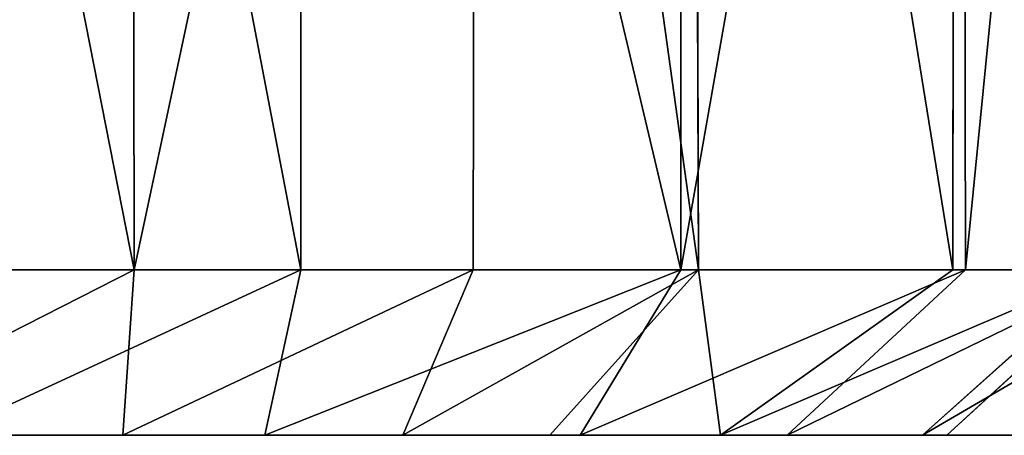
# Model space of a CAD drawing. Extents: x 0 to 35.8, y 0 to 27.5.
# Tile 29 of 256: x 10.68 to 11.136, y 0.707 to 0.9. Entities that reach past the tile are written whole.
import ezdxf

# ---------------------------------------------------------------- set-up
doc = ezdxf.new("R2010")
doc.units = 0
doc.header["$MEASUREMENT"] = 0
doc.layers.get('0').update_dxf_attribs({"color": 13, "linetype": 'CONTINUOUS'})
doc.layers.add('HDI8056C_KNOBS_-_2_1', color=252, linetype='CONTINUOUS')

# ---------------------------------------------------------------- blocks, each defined once
blk = doc.blocks.new('RGM8658UC_TRADECAD_V06_DXF')
at = {"layer": 'HDI8056C_KNOBS_-_2_1', "color": 0}
for p, q in [((10.7328, 0.7841, 3.7921), (10.7318, 1.5272, 3.7907)), ((10.7328, 0.7841, 3.7921), (10.7318, 1.5272, 3.7907)), ((10.8102, 1.5273, 2.0878), (10.8101, 0.7841, 2.0889)), ((10.8102, 1.5273, 2.0878), (10.8101, 0.7841, 2.0889)), ((10.8912, 1.5272, 3.6785), (10.89, 0.7841, 3.6796)), ((10.8912, 1.5272, 3.6785), (10.89, 0.7841, 3.6796)), ((10.9863, 0.7841, 2.2465), (10.9862, 1.5272, 2.2412)), ((10.9863, 0.7841, 2.2465), (10.9862, 1.5272, 2.2412)), ((10.9944, 0.7841, 3.5797), (10.9923, 1.5272, 3.5826)), ((10.9944, 0.7841, 3.5797), (10.9923, 1.5272, 3.5826)), ((11.1132, 1.5272, 3.4186), (11.1124, 0.7841, 3.418)), ((11.1132, 1.5272, 3.4186), (11.1124, 0.7841, 3.418)), ((11.1183, 0.7841, 2.4289), (11.1168, 1.5271, 2.4296)), ((11.1183, 0.7841, 2.4289), (11.1168, 1.5271, 2.4296)), ((10.7328, 0.7841, 3.7921), (10.5847, 0.7841, 3.865)), ((10.7328, 0.7841, 3.7921), (10.5847, 0.7841, 3.865)), ((10.6621, 0.7841, 1.9996), (10.8101, 0.7841, 2.0889)), ((10.6621, 0.7841, 1.9996), (10.8101, 0.7841, 2.0889)), ((10.7275, 0.7073, 3.6966), (10.7328, 0.7841, 3.7921)), ((10.7275, 0.7073, 3.6966), (10.7328, 0.7841, 3.7921)), ((10.89, 0.7841, 3.6796), (10.7328, 0.7841, 3.7921)), ((10.89, 0.7841, 3.6796), (10.7328, 0.7841, 3.7921)), ((10.8101, 0.7841, 2.0889), (10.7934, 0.7073, 2.1737)), ((10.8101, 0.7841, 2.0889), (10.7934, 0.7073, 2.1737)), ((10.8101, 0.7841, 2.0889), (10.9863, 0.7841, 2.2465)), ((10.8101, 0.7841, 2.0889), (10.9863, 0.7841, 2.2465)), ((10.89, 0.7841, 3.6796), (10.8574, 0.7073, 3.5848)), ((10.89, 0.7841, 3.6796), (10.8574, 0.7073, 3.5848)), ((10.9944, 0.7841, 3.5797), (10.89, 0.7841, 3.6796)), ((10.9944, 0.7841, 3.5797), (10.89, 0.7841, 3.6796)), ((10.9255, 0.7073, 3.5194), (10.9944, 0.7841, 3.5797)), ((10.9255, 0.7073, 3.5194), (10.9944, 0.7841, 3.5797)), ((10.9396, 0.7073, 2.3124), (10.9863, 0.7841, 2.2465)), ((10.9396, 0.7073, 2.3124), (10.9863, 0.7841, 2.2465)), ((10.9863, 0.7841, 2.2465), (11.1183, 0.7841, 2.4289)), ((10.9863, 0.7841, 2.2465), (11.1183, 0.7841, 2.4289)), ((11.1124, 0.7841, 3.418), (10.9944, 0.7841, 3.5797)), ((11.1124, 0.7841, 3.418), (10.9944, 0.7841, 3.5797)), ((11.1124, 0.7841, 3.418), (11.0046, 0.7073, 3.4186)), ((11.1124, 0.7841, 3.418), (11.0046, 0.7073, 3.4186)), ((11.1183, 0.7841, 2.4289), (11.0355, 0.7073, 2.4524)), ((11.1183, 0.7841, 2.4289), (11.0355, 0.7073, 2.4524)), ((11.0983, 0.7073, 3.2384), (11.184, 0.7841, 3.2561)), ((11.0983, 0.7073, 3.2384), (11.184, 0.7841, 3.2561)), ((11.1096, 0.7073, 2.6034), (11.1932, 0.7841, 2.6179)), ((11.1096, 0.7073, 2.6034), (11.1932, 0.7841, 2.6179)), ((11.184, 0.7841, 3.2561), (11.1124, 0.7841, 3.418)), ((11.184, 0.7841, 3.2561), (11.1124, 0.7841, 3.418)), ((11.1183, 0.7841, 2.4289), (11.1932, 0.7841, 2.6179)), ((11.1183, 0.7841, 2.4289), (11.1932, 0.7841, 2.6179)), ((10.5756, 0.7073, 2.9809), (10.7215, 0.7073, 2.9881)), ((10.5756, 0.7073, 3.1976), (10.7217, 0.7073, 3.204)), ((10.5756, 0.7073, 2.9809), (10.7215, 0.7073, 2.9881)), ((10.5756, 0.7073, 3.1976), (10.7217, 0.7073, 3.204)), ((10.5762, 0.7073, 2.7328), (10.7348, 0.7073, 2.7704)), ((10.5762, 0.7073, 2.7328), (10.7348, 0.7073, 2.7704)), ((10.5763, 0.7073, 3.4472), (10.7156, 0.7073, 3.4399)), ((10.5763, 0.7073, 3.4472), (10.7156, 0.7073, 3.4399)), ((10.5822, 0.7073, 3.7688), (10.7275, 0.7073, 3.6966)), ((10.5822, 0.7073, 3.7688), (10.7275, 0.7073, 3.6966)), ((10.7468, 0.7073, 2.5689), (10.5912, 0.7073, 2.5233)), ((10.7468, 0.7073, 2.5689), (10.5912, 0.7073, 2.5233)), ((10.61, 0.7073, 2.3054), (10.7621, 0.7073, 2.3662)), ((10.61, 0.7073, 2.3054), (10.7621, 0.7073, 2.3662)), ((10.7934, 0.7073, 2.1737), (10.6445, 0.7073, 2.0833)), ((10.7934, 0.7073, 2.1737), (10.6445, 0.7073, 2.0833)), ((10.7156, 0.7073, 3.4399), (10.8635, 0.7073, 3.4195)), ((10.7217, 0.7073, 3.204), (10.7156, 0.7073, 3.4399)), ((10.7217, 0.7073, 3.204), (10.7156, 0.7073, 3.4399)), ((10.7275, 0.7073, 3.6966), (10.7156, 0.7073, 3.4399)), ((10.7156, 0.7073, 3.4399), (10.8635, 0.7073, 3.4195)), ((10.7275, 0.7073, 3.6966), (10.7156, 0.7073, 3.4399)), ((10.7215, 0.7073, 2.9881), (10.9506, 0.7073, 3.0286)), ((10.7348, 0.7073, 2.7704), (10.7215, 0.7073, 2.9881)), ((10.7348, 0.7073, 2.7704), (10.7215, 0.7073, 2.9881)), ((10.7217, 0.7073, 3.204), (10.7215, 0.7073, 2.9881)), ((10.7215, 0.7073, 2.9881), (10.9506, 0.7073, 3.0286)), ((10.7217, 0.7073, 3.204), (10.7215, 0.7073, 2.9881)), ((10.9356, 0.7073, 3.2191), (10.7217, 0.7073, 3.204)), ((10.9356, 0.7073, 3.2191), (10.7217, 0.7073, 3.204)), ((10.7275, 0.7073, 3.6966), (10.8574, 0.7073, 3.5848)), ((10.7275, 0.7073, 3.6966), (10.8574, 0.7073, 3.5848)), ((10.7348, 0.7073, 2.7704), (10.7468, 0.7073, 2.5689)), ((10.9616, 0.7073, 2.8445), (10.7348, 0.7073, 2.7704)), ((10.7348, 0.7073, 2.7704), (10.7468, 0.7073, 2.5689)), ((10.9616, 0.7073, 2.8445), (10.7348, 0.7073, 2.7704)), ((10.9521, 0.7073, 2.6701), (10.7468, 0.7073, 2.5689)), ((10.7621, 0.7073, 2.3662), (10.7468, 0.7073, 2.5689)), ((10.9521, 0.7073, 2.6701), (10.7468, 0.7073, 2.5689)), ((10.7621, 0.7073, 2.3662), (10.7468, 0.7073, 2.5689)), ((10.7621, 0.7073, 2.3662), (10.925, 0.7073, 2.4836)), ((10.7934, 0.7073, 2.1737), (10.7621, 0.7073, 2.3662)), ((10.7934, 0.7073, 2.1737), (10.7621, 0.7073, 2.3662)), ((10.7621, 0.7073, 2.3662), (10.925, 0.7073, 2.4836)), ((10.9396, 0.7073, 2.3124), (10.7934, 0.7073, 2.1737)), ((10.9396, 0.7073, 2.3124), (10.7934, 0.7073, 2.1737)), ((10.8574, 0.7073, 3.5848), (10.9255, 0.7073, 3.5194)), ((10.8635, 0.7073, 3.4195), (10.8574, 0.7073, 3.5848)), ((10.8635, 0.7073, 3.4195), (10.8574, 0.7073, 3.5848)), ((10.8574, 0.7073, 3.5848), (10.9255, 0.7073, 3.5194)), ((10.8635, 0.7073, 3.4195), (10.9356, 0.7073, 3.2191)), ((11.0046, 0.7073, 3.4186), (10.8635, 0.7073, 3.4195)), ((11.0046, 0.7073, 3.4186), (10.8635, 0.7073, 3.4195)), ((10.8635, 0.7073, 3.4195), (10.9356, 0.7073, 3.2191)), ((10.925, 0.7073, 2.4836), (10.9396, 0.7073, 2.3124)), ((10.925, 0.7073, 2.4836), (11.1096, 0.7073, 2.6034)), ((10.925, 0.7073, 2.4836), (10.9396, 0.7073, 2.3124)), ((10.925, 0.7073, 2.4836), (11.1096, 0.7073, 2.6034)), ((10.925, 0.7073, 2.4836), (10.9521, 0.7073, 2.6701)), ((10.925, 0.7073, 2.4836), (10.9521, 0.7073, 2.6701)), ((10.9255, 0.7073, 3.5194), (11.0046, 0.7073, 3.4186)), ((10.9255, 0.7073, 3.5194), (11.0046, 0.7073, 3.4186)), ((11.0983, 0.7073, 3.2384), (10.9356, 0.7073, 3.2191)), ((10.9506, 0.7073, 3.0286), (10.9356, 0.7073, 3.2191)), ((11.0983, 0.7073, 3.2384), (10.9356, 0.7073, 3.2191)), ((10.9506, 0.7073, 3.0286), (10.9356, 0.7073, 3.2191)), ((11.0355, 0.7073, 2.4524), (10.9396, 0.7073, 2.3124)), ((11.0355, 0.7073, 2.4524), (10.9396, 0.7073, 2.3124)), ((10.9506, 0.7073, 3.0286), (10.9616, 0.7073, 2.8445)), ((10.9506, 0.7073, 3.0286), (11.1457, 0.7073, 3.0658)), ((10.9506, 0.7073, 3.0286), (10.9616, 0.7073, 2.8445)), ((10.9506, 0.7073, 3.0286), (11.1457, 0.7073, 3.0658)), ((10.9616, 0.7073, 2.8445), (10.9521, 0.7073, 2.6701)), ((11.1499, 0.7073, 2.7671), (10.9521, 0.7073, 2.6701)), ((10.9616, 0.7073, 2.8445), (10.9521, 0.7073, 2.6701)), ((11.1499, 0.7073, 2.7671), (10.9521, 0.7073, 2.6701)), ((11.1599, 0.7073, 2.9153), (10.9616, 0.7073, 2.8445)), ((11.1599, 0.7073, 2.9153), (10.9616, 0.7073, 2.8445)), ((11.0046, 0.7073, 3.4186), (11.0983, 0.7073, 3.2384)), ((11.0046, 0.7073, 3.4186), (11.0983, 0.7073, 3.2384)), ((11.1096, 0.7073, 2.6034), (11.0355, 0.7073, 2.4524)), ((11.1096, 0.7073, 2.6034), (11.0355, 0.7073, 2.4524)), ((11.0983, 0.7073, 3.2384), (11.1457, 0.7073, 3.0658)), ((11.0983, 0.7073, 3.2384), (11.1457, 0.7073, 3.0658)), ((11.1096, 0.7073, 2.6034), (11.1499, 0.7073, 2.7671)), ((11.1096, 0.7073, 2.6034), (11.1499, 0.7073, 2.7671))]:
    blk.add_line(p, q, dxfattribs=at)
at = {"layer": 'HDI8056C_KNOBS_-_2_1', "color": 252}
mesh = blk.add_polyface(dxfattribs=at)
corners = [(10.5866, 1.5272, 3.8628), (10.7328, 0.7841, 3.7921), (10.5847, 0.7841, 3.865), (10.7318, 1.5272, 3.7907)]
mesh.append_faces([[corners[k] for k in face] for face in [(0, 1, 2), (1, 0, 3)]], dxfattribs={"vtx0": -1, "color": 252})
mesh = blk.add_polyface(dxfattribs=at)
corners = [(10.8101, 0.7841, 2.0889), (10.6679, 1.5273, 2.0004), (10.6621, 0.7841, 1.9996), (10.8102, 1.5273, 2.0878)]
mesh.append_faces([[corners[k] for k in face] for face in [(0, 1, 2), (1, 0, 3)]], dxfattribs={"vtx0": -1, "color": 252})
mesh = blk.add_polyface(dxfattribs=at)
corners = [(10.8912, 1.5272, 3.6785), (10.7328, 0.7841, 3.7921), (10.7318, 1.5272, 3.7907), (10.89, 0.7841, 3.6796)]
mesh.append_faces([[corners[k] for k in face] for face in [(0, 1, 2), (1, 0, 3)]], dxfattribs={"vtx0": -1, "color": 252})
mesh = blk.add_polyface(dxfattribs=at)
corners = [(10.9863, 0.7841, 2.2465), (10.8102, 1.5273, 2.0878), (10.8101, 0.7841, 2.0889), (10.9862, 1.5272, 2.2412)]
mesh.append_faces([[corners[k] for k in face] for face in [(0, 1, 2), (1, 0, 3)]], dxfattribs={"vtx0": -1, "color": 252})
mesh = blk.add_polyface(dxfattribs=at)
corners = [(10.8912, 1.5272, 3.6785), (10.9944, 0.7841, 3.5797), (10.89, 0.7841, 3.6796), (10.9923, 1.5272, 3.5826)]
mesh.append_faces([[corners[k] for k in face] for face in [(0, 1, 2), (1, 0, 3)]], dxfattribs={"vtx0": -1, "color": 252})
mesh = blk.add_polyface(dxfattribs=at)
corners = [(10.9862, 1.5272, 2.2412), (10.9863, 0.7841, 2.2465), (11.1168, 1.5271, 2.4296)]
mesh.append_faces([[corners[k] for k in face] for face in [(0, 1, 2)]], dxfattribs={"color": 252})
mesh = blk.add_polyface(dxfattribs=at)
corners = [(11.1168, 1.5271, 2.4296), (10.9863, 0.7841, 2.2465), (11.1183, 0.7841, 2.4289)]
mesh.append_faces([[corners[k] for k in face] for face in [(0, 1, 2)]], dxfattribs={"color": 252})
mesh = blk.add_polyface(dxfattribs=at)
corners = [(10.9923, 1.5272, 3.5826), (11.1124, 0.7841, 3.418), (10.9944, 0.7841, 3.5797), (11.1132, 1.5272, 3.4186)]
mesh.append_faces([[corners[k] for k in face] for face in [(0, 1, 2), (1, 0, 3)]], dxfattribs={"vtx0": -1, "color": 252})
mesh = blk.add_polyface(dxfattribs=at)
corners = [(11.1132, 1.5272, 3.4186), (11.184, 0.7841, 3.2561), (11.1124, 0.7841, 3.418), (11.1849, 1.5272, 3.2554)]
mesh.append_faces([[corners[k] for k in face] for face in [(0, 1, 2), (1, 0, 3)]], dxfattribs={"vtx0": -1, "color": 252})
mesh = blk.add_polyface(dxfattribs=at)
corners = [(11.1915, 1.5272, 2.6173), (11.1183, 0.7841, 2.4289), (11.1932, 0.7841, 2.6179), (11.1168, 1.5271, 2.4296)]
mesh.append_faces([[corners[k] for k in face] for face in [(0, 1, 2), (1, 0, 3)]], dxfattribs={"vtx0": -1, "color": 252})
mesh = blk.add_polyface(dxfattribs=at)
corners = [(10.5822, 0.7073, 3.7688), (10.7328, 0.7841, 3.7921), (10.7275, 0.7073, 3.6966), (10.5847, 0.7841, 3.865)]
mesh.append_faces([[corners[k] for k in face] for face in [(0, 1, 2), (1, 0, 3)]], dxfattribs={"vtx0": -1, "color": 252})
mesh = blk.add_polyface(dxfattribs=at)
corners = [(10.6445, 0.7073, 2.0833), (10.8101, 0.7841, 2.0889), (10.6621, 0.7841, 1.9996), (10.7934, 0.7073, 2.1737)]
mesh.append_faces([[corners[k] for k in face] for face in [(0, 1, 2), (1, 0, 3)]], dxfattribs={"vtx0": -1, "color": 252})
mesh = blk.add_polyface(dxfattribs=at)
corners = [(10.7275, 0.7073, 3.6966), (10.89, 0.7841, 3.6796), (10.8574, 0.7073, 3.5848)]
mesh.append_faces([[corners[k] for k in face] for face in [(0, 1, 2)]], dxfattribs={"color": 252})
mesh = blk.add_polyface(dxfattribs=at)
corners = [(10.7328, 0.7841, 3.7921), (10.89, 0.7841, 3.6796), (10.7275, 0.7073, 3.6966)]
mesh.append_faces([[corners[k] for k in face] for face in [(0, 1, 2)]], dxfattribs={"color": 252})
mesh = blk.add_polyface(dxfattribs=at)
corners = [(10.9863, 0.7841, 2.2465), (10.8101, 0.7841, 2.0889), (10.7934, 0.7073, 2.1737)]
mesh.append_faces([[corners[k] for k in face] for face in [(0, 1, 2)]], dxfattribs={"color": 252})
mesh = blk.add_polyface(dxfattribs=at)
corners = [(10.9396, 0.7073, 2.3124), (10.9863, 0.7841, 2.2465), (10.7934, 0.7073, 2.1737)]
mesh.append_faces([[corners[k] for k in face] for face in [(0, 1, 2)]], dxfattribs={"color": 252})
mesh = blk.add_polyface(dxfattribs=at)
corners = [(10.8574, 0.7073, 3.5848), (10.9944, 0.7841, 3.5797), (10.9255, 0.7073, 3.5194), (10.89, 0.7841, 3.6796)]
mesh.append_faces([[corners[k] for k in face] for face in [(0, 1, 2), (1, 0, 3)]], dxfattribs={"vtx0": -1, "color": 252})
mesh = blk.add_polyface(dxfattribs=at)
corners = [(10.9944, 0.7841, 3.5797), (11.0046, 0.7073, 3.4186), (10.9255, 0.7073, 3.5194)]
mesh.append_faces([[corners[k] for k in face] for face in [(0, 1, 2)]], dxfattribs={"color": 252})
mesh = blk.add_polyface(dxfattribs=at)
corners = [(11.1183, 0.7841, 2.4289), (10.9863, 0.7841, 2.2465), (10.9396, 0.7073, 2.3124)]
mesh.append_faces([[corners[k] for k in face] for face in [(0, 1, 2)]], dxfattribs={"color": 252})
mesh = blk.add_polyface(dxfattribs=at)
corners = [(11.0355, 0.7073, 2.4524), (11.1183, 0.7841, 2.4289), (10.9396, 0.7073, 2.3124)]
mesh.append_faces([[corners[k] for k in face] for face in [(0, 1, 2)]], dxfattribs={"color": 252})
mesh = blk.add_polyface(dxfattribs=at)
corners = [(10.9944, 0.7841, 3.5797), (11.1124, 0.7841, 3.418), (11.0046, 0.7073, 3.4186)]
mesh.append_faces([[corners[k] for k in face] for face in [(0, 1, 2)]], dxfattribs={"color": 252})
mesh = blk.add_polyface(dxfattribs=at)
corners = [(11.0046, 0.7073, 3.4186), (11.184, 0.7841, 3.2561), (11.0983, 0.7073, 3.2384)]
mesh.append_faces([[corners[k] for k in face] for face in [(0, 1, 2)]], dxfattribs={"color": 252})
mesh = blk.add_polyface(dxfattribs=at)
corners = [(11.0046, 0.7073, 3.4186), (11.1124, 0.7841, 3.418), (11.184, 0.7841, 3.2561)]
mesh.append_faces([[corners[k] for k in face] for face in [(0, 1, 2)]], dxfattribs={"color": 252})
mesh = blk.add_polyface(dxfattribs=at)
corners = [(11.1932, 0.7841, 2.6179), (11.1183, 0.7841, 2.4289), (11.0355, 0.7073, 2.4524)]
mesh.append_faces([[corners[k] for k in face] for face in [(0, 1, 2)]], dxfattribs={"color": 252})
mesh = blk.add_polyface(dxfattribs=at)
corners = [(11.1932, 0.7841, 2.6179), (11.0355, 0.7073, 2.4524), (11.1096, 0.7073, 2.6034)]
mesh.append_faces([[corners[k] for k in face] for face in [(0, 1, 2)]], dxfattribs={"color": 252})
mesh = blk.add_polyface(dxfattribs=at)
corners = [(11.0983, 0.7073, 3.2384), (11.2296, 0.7841, 3.0984), (11.1457, 0.7073, 3.0658), (11.184, 0.7841, 3.2561)]
mesh.append_faces([[corners[k] for k in face] for face in [(0, 1, 2), (1, 0, 3)]], dxfattribs={"vtx0": -1, "color": 252})
mesh = blk.add_polyface(dxfattribs=at)
corners = [(11.1499, 0.7073, 2.7671), (11.1932, 0.7841, 2.6179), (11.1096, 0.7073, 2.6034), (11.2345, 0.7841, 2.7947)]
mesh.append_faces([[corners[k] for k in face] for face in [(0, 1, 2), (1, 0, 3)]], dxfattribs={"vtx0": -1, "color": 252})
mesh = blk.add_polyface(dxfattribs=at)
corners = [(10.5756, 0.7073, 2.9809), (10.7348, 0.7073, 2.7704), (10.5762, 0.7073, 2.7328), (10.7215, 0.7073, 2.9881)]
mesh.append_faces([[corners[k] for k in face] for face in [(0, 1, 2), (1, 0, 3)]], dxfattribs={"vtx0": -1, "color": 252})
mesh = blk.add_polyface(dxfattribs=at)
corners = [(10.5756, 0.7073, 3.1976), (10.7215, 0.7073, 2.9881), (10.5756, 0.7073, 2.9809), (10.7217, 0.7073, 3.204)]
mesh.append_faces([[corners[k] for k in face] for face in [(0, 1, 2), (1, 0, 3)]], dxfattribs={"vtx0": -1, "color": 252})
mesh = blk.add_polyface(dxfattribs=at)
corners = [(10.5763, 0.7073, 3.4472), (10.7217, 0.7073, 3.204), (10.5756, 0.7073, 3.1976), (10.7156, 0.7073, 3.4399)]
mesh.append_faces([[corners[k] for k in face] for face in [(0, 1, 2), (1, 0, 3)]], dxfattribs={"vtx0": -1, "color": 252})
mesh = blk.add_polyface(dxfattribs=at)
corners = [(10.5762, 0.7073, 2.7328), (10.7468, 0.7073, 2.5689), (10.5912, 0.7073, 2.5233), (10.7348, 0.7073, 2.7704)]
mesh.append_faces([[corners[k] for k in face] for face in [(0, 1, 2), (1, 0, 3)]], dxfattribs={"vtx0": -1, "color": 252})
mesh = blk.add_polyface(dxfattribs=at)
corners = [(10.5763, 0.7073, 3.4472), (10.7275, 0.7073, 3.6966), (10.7156, 0.7073, 3.4399), (10.5822, 0.7073, 3.7688)]
mesh.append_faces([[corners[k] for k in face] for face in [(0, 1, 2), (1, 0, 3)]], dxfattribs={"vtx0": -1, "color": 252})
mesh = blk.add_polyface(dxfattribs=at)
corners = [(10.5912, 0.7073, 2.5233), (10.7621, 0.7073, 2.3662), (10.61, 0.7073, 2.3054), (10.7468, 0.7073, 2.5689)]
mesh.append_faces([[corners[k] for k in face] for face in [(0, 1, 2), (1, 0, 3)]], dxfattribs={"vtx0": -1, "color": 252})
mesh = blk.add_polyface(dxfattribs=at)
corners = [(10.61, 0.7073, 2.3054), (10.7934, 0.7073, 2.1737), (10.6445, 0.7073, 2.0833), (10.7621, 0.7073, 2.3662)]
mesh.append_faces([[corners[k] for k in face] for face in [(0, 1, 2), (1, 0, 3)]], dxfattribs={"vtx0": -1, "color": 252})
mesh = blk.add_polyface(dxfattribs=at)
corners = [(10.7156, 0.7073, 3.4399), (10.9356, 0.7073, 3.2191), (10.7217, 0.7073, 3.204), (10.8635, 0.7073, 3.4195)]
mesh.append_faces([[corners[k] for k in face] for face in [(0, 1, 2), (1, 0, 3)]], dxfattribs={"vtx0": -1, "color": 252})
mesh = blk.add_polyface(dxfattribs=at)
corners = [(10.7156, 0.7073, 3.4399), (10.8574, 0.7073, 3.5848), (10.8635, 0.7073, 3.4195), (10.7275, 0.7073, 3.6966)]
mesh.append_faces([[corners[k] for k in face] for face in [(0, 1, 2), (1, 0, 3)]], dxfattribs={"vtx0": -1, "color": 252})
mesh = blk.add_polyface(dxfattribs=at)
corners = [(10.7215, 0.7073, 2.9881), (10.9616, 0.7073, 2.8445), (10.7348, 0.7073, 2.7704), (10.9506, 0.7073, 3.0286)]
mesh.append_faces([[corners[k] for k in face] for face in [(0, 1, 2), (1, 0, 3)]], dxfattribs={"vtx0": -1, "color": 252})
mesh = blk.add_polyface(dxfattribs=at)
corners = [(10.7217, 0.7073, 3.204), (10.9506, 0.7073, 3.0286), (10.7215, 0.7073, 2.9881), (10.9356, 0.7073, 3.2191)]
mesh.append_faces([[corners[k] for k in face] for face in [(0, 1, 2), (1, 0, 3)]], dxfattribs={"vtx0": -1, "color": 252})
mesh = blk.add_polyface(dxfattribs=at)
corners = [(10.7348, 0.7073, 2.7704), (10.9521, 0.7073, 2.6701), (10.7468, 0.7073, 2.5689), (10.9616, 0.7073, 2.8445)]
mesh.append_faces([[corners[k] for k in face] for face in [(0, 1, 2), (1, 0, 3)]], dxfattribs={"vtx0": -1, "color": 252})
mesh = blk.add_polyface(dxfattribs=at)
corners = [(10.7468, 0.7073, 2.5689), (10.925, 0.7073, 2.4836), (10.7621, 0.7073, 2.3662), (10.9521, 0.7073, 2.6701)]
mesh.append_faces([[corners[k] for k in face] for face in [(0, 1, 2), (1, 0, 3)]], dxfattribs={"vtx0": -1, "color": 252})
mesh = blk.add_polyface(dxfattribs=at)
corners = [(10.7621, 0.7073, 2.3662), (10.9396, 0.7073, 2.3124), (10.7934, 0.7073, 2.1737), (10.925, 0.7073, 2.4836)]
mesh.append_faces([[corners[k] for k in face] for face in [(0, 1, 2), (1, 0, 3)]], dxfattribs={"vtx0": -1, "color": 252})
mesh = blk.add_polyface(dxfattribs=at)
corners = [(10.8635, 0.7073, 3.4195), (10.9255, 0.7073, 3.5194), (11.0046, 0.7073, 3.4186), (10.8574, 0.7073, 3.5848)]
mesh.append_faces([[corners[k] for k in face] for face in [(0, 1, 2), (1, 0, 3)]], dxfattribs={"vtx0": -1, "color": 252})
mesh = blk.add_polyface(dxfattribs=at)
corners = [(10.8635, 0.7073, 3.4195), (11.0983, 0.7073, 3.2384), (10.9356, 0.7073, 3.2191), (11.0046, 0.7073, 3.4186)]
mesh.append_faces([[corners[k] for k in face] for face in [(0, 1, 2), (1, 0, 3)]], dxfattribs={"vtx0": -1, "color": 252})
mesh = blk.add_polyface(dxfattribs=at)
corners = [(10.925, 0.7073, 2.4836), (11.0355, 0.7073, 2.4524), (10.9396, 0.7073, 2.3124), (11.1096, 0.7073, 2.6034)]
mesh.append_faces([[corners[k] for k in face] for face in [(0, 1, 2), (1, 0, 3)]], dxfattribs={"vtx0": -1, "color": 252})
mesh = blk.add_polyface(dxfattribs=at)
corners = [(10.9521, 0.7073, 2.6701), (11.1096, 0.7073, 2.6034), (10.925, 0.7073, 2.4836), (11.1499, 0.7073, 2.7671)]
mesh.append_faces([[corners[k] for k in face] for face in [(0, 1, 2), (1, 0, 3)]], dxfattribs={"vtx0": -1, "color": 252})
mesh = blk.add_polyface(dxfattribs=at)
corners = [(10.9356, 0.7073, 3.2191), (11.1457, 0.7073, 3.0658), (10.9506, 0.7073, 3.0286), (11.0983, 0.7073, 3.2384)]
mesh.append_faces([[corners[k] for k in face] for face in [(0, 1, 2), (1, 0, 3)]], dxfattribs={"vtx0": -1, "color": 252})
mesh = blk.add_polyface(dxfattribs=at)
corners = [(10.9506, 0.7073, 3.0286), (11.1599, 0.7073, 2.9153), (10.9616, 0.7073, 2.8445), (11.1457, 0.7073, 3.0658)]
mesh.append_faces([[corners[k] for k in face] for face in [(0, 1, 2), (1, 0, 3)]], dxfattribs={"vtx0": -1, "color": 252})
mesh = blk.add_polyface(dxfattribs=at)
corners = [(10.9616, 0.7073, 2.8445), (11.1499, 0.7073, 2.7671), (10.9521, 0.7073, 2.6701), (11.1599, 0.7073, 2.9153)]
mesh.append_faces([[corners[k] for k in face] for face in [(0, 1, 2), (1, 0, 3)]], dxfattribs={"vtx0": -1, "color": 252})

msp = doc.modelspace()

# ---------------------------------------------------------------- block references
at = {"color": 0}
msp.add_blockref('RGM8658UC_TRADECAD_V06_DXF', (0, 0), dxfattribs=at)

doc.saveas('drawing.dxf')
